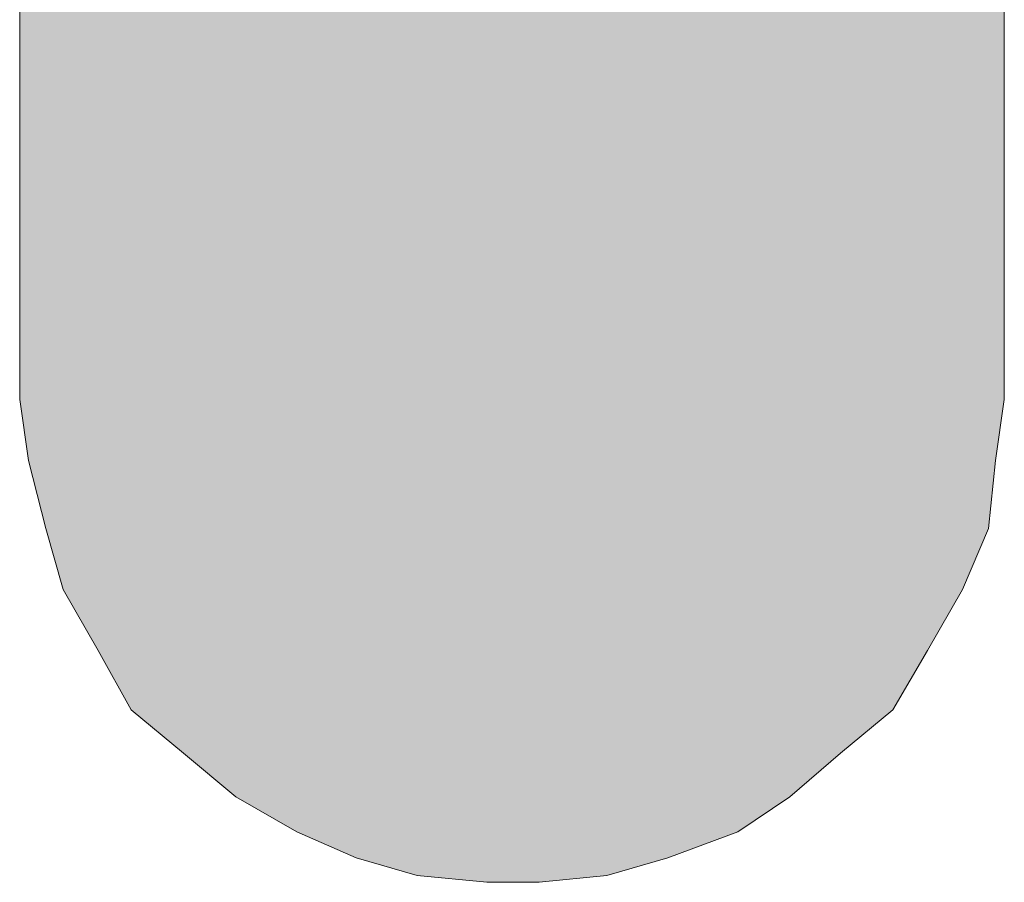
# Model space of a CAD drawing. Header units: millimetres. Extents: x 82 to 123, y -253 to -44.
# Tile 2 of 256: x 118.78 to 122.9, y -252.58 to -248.98. Entities that reach past the tile are written whole.
import ezdxf

# ---------------------------------------------------------------- set-up
doc = ezdxf.new("R2010")
doc.units = ezdxf.units.MM
doc.header["$MEASUREMENT"] = 0
doc.layers.add('Capa 1', color=7, linetype='Continuous', lineweight=0)

# ---------------------------------------------------------------- blocks, each defined once
blk = doc.blocks.new('Block_1')
at = {"layer": 'Capa 1', "true_color": 0xf6f6f6, "transparency": 33554687}
h = blk.add_hatch(color=7, dxfattribs=at)
h.dxf.hatch_style = 2
h.paths.add_polyline_path([(122.8991, -248.9023), (122.8991, -250.5645), (122.8627, -250.8197), (122.8335, -251.104), (122.7242, -251.3592), (122.5784, -251.6143), (122.4326, -251.8622), (122.2139, -252.0445), (122.0024, -252.2267), (121.7837, -252.3725), (121.4921, -252.4819), (121.237, -252.5548), (120.9526, -252.5839), (120.9162, -252.5839), (120.8797, -252.5839), (120.8433, -252.5839), (120.8068, -252.5839), (120.7704, -252.5839), (120.7339, -252.5839), (120.4423, -252.5548), (120.1872, -252.4819), (119.9393, -252.3725), (119.6841, -252.2267), (119.4654, -252.0445), (119.2467, -251.8622), (119.1082, -251.6143), (118.9624, -251.3592), (118.8895, -251.104), (118.8166, -250.8197), (118.7801, -250.5645), (118.7801, -248.9023), (118.8166, -248.8294), (118.8166, -248.7565), (118.853, -248.6836), (118.9259, -248.6107), (118.9624, -248.5743), (119.0353, -248.5378), (119.1446, -248.5014), (119.2103, -248.5014), (119.2467, -248.5014), (119.3196, -248.5014), (119.4654, -248.5014), (119.6112, -248.5014), (119.757, -248.5014), (119.9757, -248.5014), (120.1872, -248.5014), (120.4059, -248.5014), (120.661, -248.5014), (120.8797, -248.5014), (121.1276, -248.5014), (121.3828, -248.5014), (121.6015, -248.5014), (121.8202, -248.5014), (122.0024, -248.5014), (122.141, -248.5014), (122.2868, -248.5014), (122.3961, -248.5014), (122.469, -248.5014), (122.5784, -248.5014), (122.6513, -248.5378), (122.7242, -248.5743), (122.7606, -248.6107), (122.8335, -248.6836), (122.8627, -248.7565), (122.8991, -248.8294)])
at = {"layer": 'Capa 1'}
blk.add_lwpolyline([(122.8991, -248.9023), (122.8991, -250.5645), (122.8627, -250.8197), (122.8335, -251.104), (122.7242, -251.3592), (122.5784, -251.6143), (122.4326, -251.8622), (122.2139, -252.0445), (122.0024, -252.2267), (121.7837, -252.3725), (121.4921, -252.4819), (121.237, -252.5548), (120.9526, -252.5839), (120.9162, -252.5839), (120.8797, -252.5839), (120.8433, -252.5839), (120.8068, -252.5839), (120.7704, -252.5839), (120.7339, -252.5839), (120.4423, -252.5548), (120.1872, -252.4819), (119.9393, -252.3725), (119.6841, -252.2267), (119.4654, -252.0445), (119.2467, -251.8622), (119.1082, -251.6143), (118.9624, -251.3592), (118.8895, -251.104), (118.8166, -250.8197), (118.7801, -250.5645), (118.7801, -248.9023)], dxfattribs=at)
blk = doc.blocks.new('Block_2')
at = {"layer": 'Capa 1', "color": 98, "lineweight": 18, "true_color": 0x000100}
for p, q in [((118.7801, -248.9023), (118.7801, -250.5645)), ((122.8991, -250.5645), (122.8991, -248.9023))]:
    blk.add_line(p, q, dxfattribs=at)
for points in [[(118.7801, -250.5645), (118.8166, -250.8197), (118.8895, -251.104), (118.9624, -251.3592), (119.1082, -251.6143), (119.2467, -251.8622), (119.4654, -252.0445), (119.6841, -252.2267), (119.9393, -252.3725), (120.1872, -252.4819), (120.4423, -252.5548), (120.7339, -252.5839)], [(120.9526, -252.5839), (121.237, -252.5548), (121.4921, -252.4819), (121.7837, -252.3725), (122.0024, -252.2267), (122.2139, -252.0445), (122.4326, -251.8622), (122.5784, -251.6143), (122.7242, -251.3592), (122.8335, -251.104), (122.8627, -250.8197), (122.8991, -250.5645)], [(120.9526, -252.5839), (120.9162, -252.5839), (120.8797, -252.5839), (120.8433, -252.5839), (120.8068, -252.5839), (120.7704, -252.5839), (120.7339, -252.5839)]]:
    blk.add_lwpolyline(points, dxfattribs=at)
blk = doc.blocks.new('Block_0')
at = {"layer": 'Capa 1'}
for name in ['Block_1', 'Block_2']:
    blk.add_blockref(name, (0, 0), dxfattribs=at)
blk = doc.blocks.new('Block_4')
at = {"layer": 'Capa 1', "true_color": 0xf6f6f6, "transparency": 33554687}
h = blk.add_hatch(color=7, dxfattribs=at)
h.dxf.hatch_style = 2
h.paths.add_polyline_path([(122.8627, -248.7565), (122.8991, -248.8294), (122.8991, -248.9023), (122.8991, -250.5645), (122.8627, -250.8197), (122.8335, -251.104), (122.7242, -251.3592), (122.5784, -251.6143), (122.4326, -251.8622), (122.2139, -252.0445), (122.0024, -252.2267), (121.7837, -252.3725), (121.4921, -252.4819), (121.237, -252.5548), (120.9526, -252.5839), (120.9162, -252.5839), (120.8797, -252.5839), (120.8433, -252.5839), (120.8068, -252.5839), (120.7704, -252.5839), (120.7339, -252.5839), (120.4423, -252.5548), (120.1872, -252.4819), (119.9393, -252.3725), (119.6841, -252.2267), (119.4654, -252.0445), (119.2467, -251.8622), (119.1082, -251.6143), (118.9624, -251.3592), (118.8895, -251.104), (118.8166, -250.8197), (118.7801, -250.5645), (118.7801, -248.9023), (118.8166, -248.8294), (118.8166, -248.7565), (118.853, -248.6836), (118.9259, -248.6107), (118.9624, -248.5743), (119.0353, -248.5378), (119.1446, -248.5014), (119.2103, -248.5014), (119.2467, -248.5014), (119.3196, -248.5014), (119.4654, -248.5014), (119.6112, -248.5014), (119.757, -248.5014), (119.9757, -248.5014), (120.1872, -248.5014), (120.4059, -248.5014), (120.661, -248.5014), (120.8797, -248.5014), (121.1276, -248.5014), (121.3828, -248.5014), (121.6015, -248.5014), (121.8202, -248.5014), (122.0024, -248.5014), (122.141, -248.5014), (122.2868, -248.5014), (122.3961, -248.5014), (122.469, -248.5014), (122.5784, -248.5014), (122.6513, -248.5378), (122.7242, -248.5743), (122.7606, -248.6107), (122.8335, -248.6836)])
at = {"layer": 'Capa 1'}
blk.add_lwpolyline([(122.8991, -248.9023), (122.8991, -250.5645), (122.8627, -250.8197), (122.8335, -251.104), (122.7242, -251.3592), (122.5784, -251.6143), (122.4326, -251.8622), (122.2139, -252.0445), (122.0024, -252.2267), (121.7837, -252.3725), (121.4921, -252.4819), (121.237, -252.5548), (120.9526, -252.5839), (120.9162, -252.5839), (120.8797, -252.5839), (120.8433, -252.5839), (120.8068, -252.5839), (120.7704, -252.5839), (120.7339, -252.5839), (120.4423, -252.5548), (120.1872, -252.4819), (119.9393, -252.3725), (119.6841, -252.2267), (119.4654, -252.0445), (119.2467, -251.8622), (119.1082, -251.6143), (118.9624, -251.3592), (118.8895, -251.104), (118.8166, -250.8197), (118.7801, -250.5645), (118.7801, -248.9023)], dxfattribs=at)
blk = doc.blocks.new('Block_5')
at = {"layer": 'Capa 1', "color": 98, "lineweight": 18, "true_color": 0x000100}
for p, q in [((118.7801, -248.9023), (118.7801, -250.5645)), ((122.8991, -250.5645), (122.8991, -248.9023))]:
    blk.add_line(p, q, dxfattribs=at)
for points in [[(118.7801, -250.5645), (118.8166, -250.8197), (118.8895, -251.104), (118.9624, -251.3592), (119.1082, -251.6143), (119.2467, -251.8622), (119.4654, -252.0445), (119.6841, -252.2267), (119.9393, -252.3725), (120.1872, -252.4819), (120.4423, -252.5548), (120.7339, -252.5839)], [(120.9526, -252.5839), (121.237, -252.5548), (121.4921, -252.4819), (121.7837, -252.3725), (122.0024, -252.2267), (122.2139, -252.0445), (122.4326, -251.8622), (122.5784, -251.6143), (122.7242, -251.3592), (122.8335, -251.104), (122.8627, -250.8197), (122.8991, -250.5645)], [(120.9526, -252.5839), (120.9162, -252.5839), (120.8797, -252.5839), (120.8433, -252.5839), (120.8068, -252.5839), (120.7704, -252.5839), (120.7339, -252.5839)]]:
    blk.add_lwpolyline(points, dxfattribs=at)
blk = doc.blocks.new('Block_3')
at = {"layer": 'Capa 1'}
for name in ['Block_4', 'Block_5']:
    blk.add_blockref(name, (0, 0), dxfattribs=at)
blk = doc.blocks.new('Block_7')
at = {"layer": 'Capa 1', "true_color": 0xf6f6f6, "transparency": 33554687}
h = blk.add_hatch(color=7, dxfattribs=at)
h.dxf.hatch_style = 2
h.paths.add_polyline_path([(119.9393, -252.3725), (119.6841, -252.2267), (119.4654, -252.0445), (119.2467, -251.8622), (119.1082, -251.6143), (118.9624, -251.3592), (118.8895, -251.104), (118.8166, -250.8197), (118.7801, -250.5645), (118.7801, -248.9023), (118.8166, -248.8294), (118.8166, -248.7565), (118.853, -248.6836), (118.9259, -248.6107), (118.9624, -248.5743), (119.0353, -248.5378), (119.1446, -248.5014), (119.2103, -248.5014), (119.2467, -248.5014), (119.3196, -248.5014), (119.4654, -248.5014), (119.6112, -248.5014), (119.757, -248.5014), (119.9757, -248.5014), (120.1872, -248.5014), (120.4059, -248.5014), (120.661, -248.5014), (120.8797, -248.5014), (121.1276, -248.5014), (121.3828, -248.5014), (121.6015, -248.5014), (121.8202, -248.5014), (122.0024, -248.5014), (122.141, -248.5014), (122.2868, -248.5014), (122.3961, -248.5014), (122.469, -248.5014), (122.5784, -248.5014), (122.6513, -248.5378), (122.7242, -248.5743), (122.7606, -248.6107), (122.8335, -248.6836), (122.8627, -248.7565), (122.8991, -248.8294), (122.8991, -248.9023), (122.8991, -250.5645), (122.8627, -250.8197), (122.8335, -251.104), (122.7242, -251.3592), (122.5784, -251.6143), (122.4326, -251.8622), (122.2139, -252.0445), (122.0024, -252.2267), (121.7837, -252.3725), (121.4921, -252.4819), (121.237, -252.5548), (120.9526, -252.5839), (120.9162, -252.5839), (120.8797, -252.5839), (120.8433, -252.5839), (120.8068, -252.5839), (120.7704, -252.5839), (120.7339, -252.5839), (120.4423, -252.5548), (120.1872, -252.4819)])
at = {"layer": 'Capa 1'}
blk.add_lwpolyline([(122.8991, -248.9023), (122.8991, -250.5645), (122.8627, -250.8197), (122.8335, -251.104), (122.7242, -251.3592), (122.5784, -251.6143), (122.4326, -251.8622), (122.2139, -252.0445), (122.0024, -252.2267), (121.7837, -252.3725), (121.4921, -252.4819), (121.237, -252.5548), (120.9526, -252.5839), (120.9162, -252.5839), (120.8797, -252.5839), (120.8433, -252.5839), (120.8068, -252.5839), (120.7704, -252.5839), (120.7339, -252.5839), (120.4423, -252.5548), (120.1872, -252.4819), (119.9393, -252.3725), (119.6841, -252.2267), (119.4654, -252.0445), (119.2467, -251.8622), (119.1082, -251.6143), (118.9624, -251.3592), (118.8895, -251.104), (118.8166, -250.8197), (118.7801, -250.5645), (118.7801, -248.9023)], dxfattribs=at)
blk = doc.blocks.new('Block_8')
at = {"layer": 'Capa 1', "color": 98, "lineweight": 18, "true_color": 0x000100}
for p, q in [((118.7801, -248.9023), (118.7801, -250.5645)), ((122.8991, -250.5645), (122.8991, -248.9023))]:
    blk.add_line(p, q, dxfattribs=at)
for points in [[(118.7801, -250.5645), (118.8166, -250.8197), (118.8895, -251.104), (118.9624, -251.3592), (119.1082, -251.6143), (119.2467, -251.8622), (119.4654, -252.0445), (119.6841, -252.2267), (119.9393, -252.3725), (120.1872, -252.4819), (120.4423, -252.5548), (120.7339, -252.5839)], [(120.9526, -252.5839), (121.237, -252.5548), (121.4921, -252.4819), (121.7837, -252.3725), (122.0024, -252.2267), (122.2139, -252.0445), (122.4326, -251.8622), (122.5784, -251.6143), (122.7242, -251.3592), (122.8335, -251.104), (122.8627, -250.8197), (122.8991, -250.5645)], [(120.9526, -252.5839), (120.9162, -252.5839), (120.8797, -252.5839), (120.8433, -252.5839), (120.8068, -252.5839), (120.7704, -252.5839), (120.7339, -252.5839)]]:
    blk.add_lwpolyline(points, dxfattribs=at)
blk = doc.blocks.new('Block_6')
at = {"layer": 'Capa 1'}
for name in ['Block_7', 'Block_8']:
    blk.add_blockref(name, (0, 0), dxfattribs=at)
blk = doc.blocks.new('Block_10')
at = {"layer": 'Capa 1', "true_color": 0xf6f6f6, "transparency": 33554687}
h = blk.add_hatch(color=7, dxfattribs=at)
h.dxf.hatch_style = 2
h.paths.add_polyline_path([(119.9757, -248.5014), (120.1872, -248.5014), (120.4059, -248.5014), (120.661, -248.5014), (120.8797, -248.5014), (121.1276, -248.5014), (121.3828, -248.5014), (121.6015, -248.5014), (121.8202, -248.5014), (122.0024, -248.5014), (122.141, -248.5014), (122.2868, -248.5014), (122.3961, -248.5014), (122.469, -248.5014), (122.5784, -248.5014), (122.6513, -248.5378), (122.7242, -248.5743), (122.7606, -248.6107), (122.8335, -248.6836), (122.8627, -248.7565), (122.8991, -248.8294), (122.8991, -248.9023), (122.8991, -250.5645), (122.8627, -250.8197), (122.8335, -251.104), (122.7242, -251.3592), (122.5784, -251.6143), (122.4326, -251.8622), (122.2139, -252.0445), (122.0024, -252.2267), (121.7837, -252.3725), (121.4921, -252.4819), (121.237, -252.5548), (120.9526, -252.5839), (120.9162, -252.5839), (120.8797, -252.5839), (120.8433, -252.5839), (120.8068, -252.5839), (120.7704, -252.5839), (120.7339, -252.5839), (120.4423, -252.5548), (120.1872, -252.4819), (119.9393, -252.3725), (119.6841, -252.2267), (119.4654, -252.0445), (119.2467, -251.8622), (119.1082, -251.6143), (118.9624, -251.3592), (118.8895, -251.104), (118.8166, -250.8197), (118.7801, -250.5645), (118.7801, -248.9023), (118.8166, -248.8294), (118.8166, -248.7565), (118.853, -248.6836), (118.9259, -248.6107), (118.9624, -248.5743), (119.0353, -248.5378), (119.1446, -248.5014), (119.2103, -248.5014), (119.2467, -248.5014), (119.3196, -248.5014), (119.4654, -248.5014), (119.6112, -248.5014), (119.757, -248.5014)])
at = {"layer": 'Capa 1'}
blk.add_lwpolyline([(122.8991, -248.9023), (122.8991, -250.5645), (122.8627, -250.8197), (122.8335, -251.104), (122.7242, -251.3592), (122.5784, -251.6143), (122.4326, -251.8622), (122.2139, -252.0445), (122.0024, -252.2267), (121.7837, -252.3725), (121.4921, -252.4819), (121.237, -252.5548), (120.9526, -252.5839), (120.9162, -252.5839), (120.8797, -252.5839), (120.8433, -252.5839), (120.8068, -252.5839), (120.7704, -252.5839), (120.7339, -252.5839), (120.4423, -252.5548), (120.1872, -252.4819), (119.9393, -252.3725), (119.6841, -252.2267), (119.4654, -252.0445), (119.2467, -251.8622), (119.1082, -251.6143), (118.9624, -251.3592), (118.8895, -251.104), (118.8166, -250.8197), (118.7801, -250.5645), (118.7801, -248.9023)], dxfattribs=at)
blk = doc.blocks.new('Block_11')
at = {"layer": 'Capa 1', "color": 98, "lineweight": 18, "true_color": 0x000100}
for p, q in [((118.7801, -248.9023), (118.7801, -250.5645)), ((122.8991, -250.5645), (122.8991, -248.9023))]:
    blk.add_line(p, q, dxfattribs=at)
for points in [[(118.7801, -250.5645), (118.8166, -250.8197), (118.8895, -251.104), (118.9624, -251.3592), (119.1082, -251.6143), (119.2467, -251.8622), (119.4654, -252.0445), (119.6841, -252.2267), (119.9393, -252.3725), (120.1872, -252.4819), (120.4423, -252.5548), (120.7339, -252.5839)], [(120.9526, -252.5839), (121.237, -252.5548), (121.4921, -252.4819), (121.7837, -252.3725), (122.0024, -252.2267), (122.2139, -252.0445), (122.4326, -251.8622), (122.5784, -251.6143), (122.7242, -251.3592), (122.8335, -251.104), (122.8627, -250.8197), (122.8991, -250.5645)], [(120.9526, -252.5839), (120.9162, -252.5839), (120.8797, -252.5839), (120.8433, -252.5839), (120.8068, -252.5839), (120.7704, -252.5839), (120.7339, -252.5839)]]:
    blk.add_lwpolyline(points, dxfattribs=at)
blk = doc.blocks.new('Block_9')
at = {"layer": 'Capa 1'}
for name in ['Block_10', 'Block_11']:
    blk.add_blockref(name, (0, 0), dxfattribs=at)

msp = doc.modelspace()

# ---------------------------------------------------------------- block references
at = {"layer": 'Capa 1'}
for name in ['Block_0', 'Block_3', 'Block_6', 'Block_9']:
    msp.add_blockref(name, (0, 0), dxfattribs=at)

doc.saveas('drawing.dxf')
